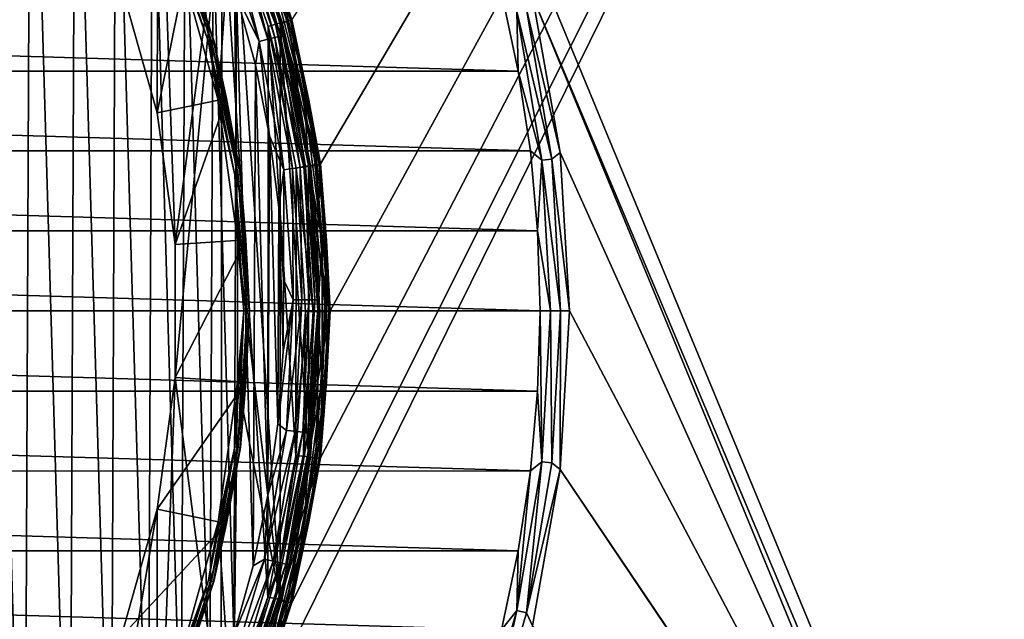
# Model space of a CAD drawing. Header units: metres. Extents: x -50 to 50, y -80 to 50.
# Tile 38 of 41: x 17 to 37, y -6 to 6. Entities that reach past the tile are written whole.
import ezdxf

# ---------------------------------------------------------------- set-up
doc = ezdxf.new("R2010")
doc.units = ezdxf.units.M
doc.layers.add('solid_FIT_12_SW0001', color=7, linetype='CONTINUOUS')

msp = doc.modelspace()

# ---------------------------------------------------------------- linework, layer by layer
at = {"layer": 'solid_FIT_12_SW0001'}
for points in [[(21.249317, -8.801449, 108.5), (49.207382, -47.907547, 108.5), (49.207382, 47.907547, 108.5)], [(22.216209, -5.953105, 108.5), (21.249317, -8.801449, 108.5), (49.207382, 47.907547, 108.5)], [(22.803211, -3.001976, 108.5), (22.216209, -5.953105, 108.5), (49.207382, 47.907547, 108.5)], [(22.216209, 5.953105, 108.5), (22.803211, 3.001976, 108.5), (49.207382, 47.907547, 108.5)], [(23, 0, 108.5), (22.803211, -3.001976, 108.5), (49.207382, 47.907547, 108.5)], [(22.803211, 3.001976, 108.5), (23, 0, 108.5), (49.207382, 47.907547, 108.5)], [(26.202694, 9.536955, 102.5), (50, 48.000282, 102.5), (50, -47.999832, 102.5)], [(15.760625, -15.408792, 198.14473), (16.758141, -14.319939, 198.124466), (15.891305, 15.274255, 198.142151)], [(16.758141, -14.319939, 198.124466), (16.879469, 14.177038, 198.121902), (15.891305, 15.274255, 198.142151)], [(16.758141, -14.319939, 198.124466), (17.680399, -13.166913, 198.104599), (16.879469, 14.177038, 198.121902)], [(17.680399, -13.166913, 198.104599), (17.792015, 13.01604, 198.102127), (16.879469, 14.177038, 198.121902)], [(17.680399, -13.166913, 198.104599), (18.523598, -11.954311, 198.085526), (17.792015, 13.01604, 198.102127)], [(18.523598, -11.954311, 198.085526), (18.624832, 11.796285, 198.08316), (17.792015, 13.01604, 198.102127)], [(18.523598, -11.954311, 198.085526), (19.283274, -10.6885, 198.067566), (18.624832, 11.796285, 198.08316)], [(19.283274, -10.6885, 198.067566), (19.373556, 10.524313, 198.065384), (18.624832, 11.796285, 198.08316)], [(20.711926, 4.303764, 169.800003), (21.01807, 8.706412, 169.800003), (19.702078, 11.374999, 169.800003)], [(19.932884, 7.08411, 169.800003), (20.711926, 4.303764, 169.800003), (19.702078, 11.374999, 169.800003)], [(19.487843, 11.23723, 172.300003), (19.463896, 4.044846, 172.300003), (18.731989, 6.657152, 172.300003)], [(19.487843, 11.23723, 172.300003), (19.833427, 1.356368, 172.300003), (19.463896, 4.044846, 172.300003)], [(19.487843, 11.23723, 172.300003), (20.788664, 8.595551, 172.300003), (19.833427, 1.356368, 172.300003)], [(19.283274, -10.6885, 198.067566), (19.956175, -9.375262, 198.051056), (19.373556, 10.524313, 198.065384)], [(19.956175, -9.375262, 198.051056), (20.035284, 9.205384, 198.049072), (19.373556, 10.524313, 198.065384)], [(27.132597, 6.430617, 102.5), (26.202694, 9.536955, 102.5), (50, -47.999832, 102.5)], [(19.956175, -9.375262, 198.051056), (20.539677, -8.019814, 198.036285), (20.035284, 9.205384, 198.049072)], [(20.539677, -8.019814, 198.036285), (20.607338, 7.844704, 198.034546), (20.035284, 9.205384, 198.049072)], [(20.711926, 4.303764, 169.800003), (21.10498, 1.443897, 169.800003), (21.01807, 8.706412, 169.800003)], [(20.928875, 8.663024, 172.324738), (21.880741, 5.85653, 172.324738), (20.788664, 8.595551, 172.300003)], [(21.058317, 8.716603, 172.396606), (22.016069, 5.892752, 172.396606), (20.928875, 8.663024, 172.324738)], [(22.016069, 5.892752, 172.396606), (21.880741, 5.85653, 172.324738), (20.928875, 8.663024, 172.324738)], [(21.974751, -5.888117, 169.800003), (21.974751, 5.888117, 169.800003), (21.01807, 8.706412, 169.800003)], [(21.018259, 8.706048, 169.733017), (21.01807, 8.706412, 169.800003), (21.974751, 5.888117, 169.800003)], [(21.10498, 1.443897, 169.800003), (21.974751, -5.888117, 169.800003), (21.01807, 8.706412, 169.800003)], [(21.018259, 8.706048, 169.733017), (21.974751, 5.888117, 169.800003), (21.974813, 5.888133, 169.733017)], [(21.018259, 8.706048, 169.733017), (21.974813, 5.888133, 169.733017), (21.762941, 7.071208, 169.621521)], [(21.160688, 8.758978, 172.508484), (22.123098, 5.921399, 172.508484), (21.058317, 8.716603, 172.396606)], [(22.123098, 5.921399, 172.508484), (22.016069, 5.892752, 172.396606), (21.058317, 8.716603, 172.396606)], [(21.22584, 8.785946, 172.649261), (22.191214, 5.93963, 172.649261), (21.160688, 8.758978, 172.508484)], [(22.191214, 5.93963, 172.649261), (22.123098, 5.921399, 172.508484), (21.160688, 8.758978, 172.508484)], [(21.22584, 8.785946, 172.649261), (21.247316, 8.794835, 172.804367), (22.213665, 5.94564, 172.804367)], [(21.22584, 8.785946, 172.649261), (22.213665, 5.94564, 172.804367), (22.191214, 5.93963, 172.649261)], [(21.57877, 7.305803, 197.284073), (22.213665, 5.94564, 172.804367), (21.247316, 8.794835, 172.804367)], [(20.788664, 8.595551, 172.300003), (19.833427, -1.356368, 172.300003), (19.833427, 1.356368, 172.300003)], [(20.788664, 8.595551, 172.300003), (20.774242, -8.630323, 172.300003), (19.833427, -1.356368, 172.300003)], [(20.788664, 8.595551, 172.300003), (21.723412, -5.843458, 172.300003), (20.774242, -8.630323, 172.300003)], [(20.788664, 8.595551, 172.300003), (21.733019, 5.807577, 172.300003), (21.723412, -5.843458, 172.300003)], [(21.880741, 5.85653, 172.324738), (21.733019, 5.807577, 172.300003), (20.788664, 8.595551, 172.300003)], [(19.681534, 8.152358, 169.866348), (20.577253, 5.513658, 169.866348), (19.619184, 8.126533, 169.817276)], [(19.619184, 8.126533, 169.817276), (20.512066, 5.496192, 169.817276), (19.932884, 7.08411, 169.800003)], [(20.577253, 5.513658, 169.866348), (20.512066, 5.496192, 169.817276), (19.619184, 8.126533, 169.817276)], [(19.719954, 8.168272, 169.938705), (20.617418, 5.524421, 169.938705), (19.681534, 8.152358, 169.866348)], [(20.617418, 5.524421, 169.938705), (20.577253, 5.513658, 169.866348), (19.681534, 8.152358, 169.866348)], [(19.727751, 8.171502, 170.021729), (20.625572, 5.526606, 170.021729), (19.719954, 8.168272, 169.938705)], [(20.625572, 5.526606, 170.021729), (20.617418, 5.524421, 169.938705), (19.719954, 8.168272, 169.938705)], [(19.727751, 8.171502, 170.021729), (20.095633, 7.14199, 170.100891), (20.625572, 5.526606, 170.021729)], [(20.736103, 8.043636, 198.006149), (21.551285, 5.50434, 197.984604), (20.902206, 8.108924, 197.927826)], [(20.736103, 8.043636, 198.006149), (21.086773, 6.449095, 198.022049), (21.551285, 5.50434, 197.984604)], [(20.902206, 8.108924, 197.927826), (21.723919, 5.549019, 197.90593), (21.043732, 8.165099, 197.806168)], [(21.551285, 5.50434, 197.984604), (21.723919, 5.549019, 197.90593), (20.902206, 8.108924, 197.927826)], [(21.043732, 8.165099, 197.806168), (21.871008, 5.587462, 197.783966), (21.151123, 8.208368, 197.649384)], [(21.723919, 5.549019, 197.90593), (21.871008, 5.587462, 197.783966), (21.043732, 8.165099, 197.806168)], [(21.151123, 8.208368, 197.649384), (21.982622, 5.617074, 197.626953), (21.217127, 8.235811, 197.468048)], [(21.871008, 5.587462, 197.783966), (21.982622, 5.617074, 197.626953), (21.151123, 8.208368, 197.649384)], [(21.217127, 8.235811, 197.468048), (22.05122, 5.635854, 197.445496), (21.57877, 7.305803, 197.284073)], [(21.982622, 5.617074, 197.626953), (22.05122, 5.635854, 197.445496), (21.217127, 8.235811, 197.468048)], [(20.539677, -8.019814, 198.036285), (21.031109, -6.628039, 198.023514), (20.607338, 7.844704, 198.034546)], [(21.031109, -6.628039, 198.023514), (21.086773, 6.449095, 198.022049), (20.607338, 7.844704, 198.034546)], [(21.57877, 7.305803, 197.284073), (22.010609, 5.878398, 197.273041), (22.213665, 5.94564, 172.804367)], [(22.05122, 5.635854, 197.445496), (22.010609, 5.878398, 197.273041), (21.57877, 7.305803, 197.284073)], [(18.731989, 6.657152, 172.300003), (19.463896, 4.044846, 172.300003), (20.095633, 7.14199, 170.100891)], [(19.463896, 4.044846, 172.300003), (20.880962, 4.339114, 170.100891), (20.095633, 7.14199, 170.100891)], [(20.512066, 5.496192, 169.817276), (20.711926, 4.303764, 169.800003), (19.932884, 7.08411, 169.800003)], [(20.625572, 5.526606, 170.021729), (20.095633, 7.14199, 170.100891), (20.880962, 4.339114, 170.100891)], [(21.845621, 7.098073, 169.471008), (21.762941, 7.071208, 169.621521), (22.477591, 4.28783, 169.621521)], [(21.974813, 5.888133, 169.733017), (22.477591, 4.28783, 169.621521), (21.762941, 7.071208, 169.621521)], [(22.562986, 4.30412, 169.471008), (21.845621, 7.098073, 169.471008), (22.477591, 4.28783, 169.621521)], [(22.216293, 5.952838, 169.300003), (21.845621, 7.098073, 169.471008), (22.562986, 4.30412, 169.471008)], [(-26.841366, 4.896449, 102.300003), (-26.496367, 6.509337, 102.300003), (26.841286, 4.896891, 102.300003)], [(-26.496367, 6.509337, 102.300003), (26.496246, 6.509824, 102.300003), (26.841286, 4.896891, 102.300003)], [(21.031109, -6.628039, 198.023514), (21.427942, -5.207338, 198.01297), (21.086773, 6.449095, 198.022049)], [(21.427942, -5.207338, 198.01297), (21.471476, 5.025223, 198.01181), (21.086773, 6.449095, 198.022049)], [(21.551285, 5.50434, 197.984604), (21.086773, 6.449095, 198.022049), (21.471476, 5.025223, 198.01181)], [(26.807554, 6.118649, 102.322868), (26.841286, 4.896891, 102.300003), (26.496246, 6.509824, 102.300003)], [(27.00577, 6.163891, 102.390617), (27.132597, 6.430617, 102.5), (27.695787, 3.236854, 102.5)], [(36.431774, -16.172977, 102.5), (27.132597, 6.430617, 102.5), (50, -47.999832, 102.5)], [(36.431774, -16.172977, 102.5), (27.695787, 3.236854, 102.5), (27.132597, 6.430617, 102.5)], [(26.807554, 6.118649, 102.322868), (27.00577, 6.163891, 102.390617), (27.5261, 3.101447, 102.390617)], [(27.324066, 3.078683, 102.322868), (26.841286, 4.896891, 102.300003), (26.807554, 6.118649, 102.322868)], [(27.324066, 3.078683, 102.322868), (26.807554, 6.118649, 102.322868), (27.5261, 3.101447, 102.390617)], [(27.5261, 3.101447, 102.390617), (27.00577, 6.163891, 102.390617), (27.695787, 3.236854, 102.5)], [(21.880741, 5.85653, 172.324738), (22.458061, 2.949787, 172.324738), (21.733019, 5.807577, 172.300003)], [(22.016069, 5.892752, 172.396606), (22.596962, 2.968031, 172.396606), (21.880741, 5.85653, 172.324738)], [(22.596962, 2.968031, 172.396606), (22.458061, 2.949787, 172.324738), (21.880741, 5.85653, 172.324738)], [(21.974813, 5.888133, 169.733017), (21.974751, 5.888117, 169.800003), (22.555387, 2.969061, 169.800003)], [(22.555387, -2.969061, 169.800003), (22.555387, 2.969061, 169.800003), (21.974751, 5.888117, 169.800003)], [(21.974751, -5.888117, 169.800003), (22.555387, -2.969061, 169.800003), (21.974751, 5.888117, 169.800003)], [(21.974813, 5.888133, 169.733017), (22.555387, 2.969061, 169.800003), (22.55537, 2.969471, 169.733017)], [(21.974813, 5.888133, 169.733017), (22.55537, 2.969471, 169.733017), (22.477591, 4.28783, 169.621521)], [(22.010609, 5.878398, 197.273041), (22.348103, 4.425857, 197.264282), (22.213665, 5.94564, 172.804367)], [(22.05122, 5.635854, 197.445496), (22.348103, 4.425857, 197.264282), (22.010609, 5.878398, 197.273041)], [(22.123098, 5.921399, 172.508484), (22.706814, 2.98246, 172.508484), (22.016069, 5.892752, 172.396606)], [(22.706814, 2.98246, 172.508484), (22.596962, 2.968031, 172.396606), (22.016069, 5.892752, 172.396606)], [(22.191214, 5.93963, 172.649261), (22.776726, 2.991643, 172.649261), (22.123098, 5.921399, 172.508484)], [(22.776726, 2.991643, 172.649261), (22.706814, 2.98246, 172.508484), (22.123098, 5.921399, 172.508484)], [(22.191214, 5.93963, 172.649261), (22.213665, 5.94564, 172.804367), (22.79977, 2.994669, 172.804367)], [(22.191214, 5.93963, 172.649261), (22.79977, 2.994669, 172.804367), (22.776726, 2.991643, 172.649261)], [(22.348103, 4.425857, 197.264282), (22.79977, 2.994669, 172.804367), (22.213665, 5.94564, 172.804367)], [(22.216209, 5.953105, 108.5), (22.216293, 5.952838, 169.300003), (22.803232, 3.002102, 169.300003)], [(22.216209, 5.953105, 108.5), (22.803232, 3.002102, 169.300003), (22.803211, 3.001976, 108.5)], [(22.803232, 3.002102, 169.300003), (22.216293, 5.952838, 169.300003), (22.562986, 4.30412, 169.471008)], [(21.733019, 5.807577, 172.300003), (22.300489, -2.956244, 172.300003), (21.723412, -5.843458, 172.300003)], [(21.733019, 5.807577, 172.300003), (22.305376, 2.919163, 172.300003), (22.300489, -2.956244, 172.300003)], [(22.458061, 2.949787, 172.324738), (22.305376, 2.919163, 172.300003), (21.733019, 5.807577, 172.300003)], [(21.982622, 5.617074, 197.626953), (22.497581, 2.944766, 197.61264), (22.05122, 5.635854, 197.445496)], [(22.05122, 5.635854, 197.445496), (22.567787, 2.954611, 197.431091), (22.348103, 4.425857, 197.264282)], [(22.497581, 2.944766, 197.61264), (22.567787, 2.954611, 197.431091), (22.05122, 5.635854, 197.445496)], [(20.577253, 5.513658, 169.866348), (21.120888, 2.780618, 169.866348), (20.512066, 5.496192, 169.817276)], [(20.512066, 5.496192, 169.817276), (21.053978, 2.771809, 169.817276), (20.711926, 4.303764, 169.800003)], [(21.120888, 2.780618, 169.866348), (21.053978, 2.771809, 169.817276), (20.512066, 5.496192, 169.817276)], [(20.617418, 5.524421, 169.938705), (21.162115, 2.786045, 169.938705), (20.577253, 5.513658, 169.866348)], [(21.162115, 2.786045, 169.938705), (21.120888, 2.780618, 169.866348), (20.577253, 5.513658, 169.866348)], [(20.625572, 5.526606, 170.021729), (21.170485, 2.787147, 170.021729), (20.617418, 5.524421, 169.938705)], [(21.170485, 2.787147, 170.021729), (21.162115, 2.786045, 169.938705), (20.617418, 5.524421, 169.938705)], [(20.625572, 5.526606, 170.021729), (20.880962, 4.339114, 170.100891), (21.170485, 2.787147, 170.021729)], [(21.551285, 5.50434, 197.984604), (21.471476, 5.025223, 198.01181), (21.759996, 3.578721, 198.004013)], [(21.551285, 5.50434, 197.984604), (22.056137, 2.885662, 197.97084), (21.723919, 5.549019, 197.90593)], [(21.551285, 5.50434, 197.984604), (21.759996, 3.578721, 198.004013), (22.056137, 2.885662, 197.97084)], [(21.723919, 5.549019, 197.90593), (22.232817, 2.909086, 197.891953), (21.871008, 5.587462, 197.783966)], [(22.056137, 2.885662, 197.97084), (22.232817, 2.909086, 197.891953), (21.723919, 5.549019, 197.90593)], [(21.871008, 5.587462, 197.783966), (22.383352, 2.929241, 197.769806), (21.982622, 5.617074, 197.626953)], [(22.232817, 2.909086, 197.891953), (22.383352, 2.929241, 197.769806), (21.871008, 5.587462, 197.783966)], [(22.383352, 2.929241, 197.769806), (22.497581, 2.944766, 197.61264), (21.982622, 5.617074, 197.626953)], [(-27.087748, 3.268196, 102.300003), (-26.841366, 4.896449, 102.300003), (27.087706, 3.268541, 102.300003)], [(-26.841366, 4.896449, 102.300003), (26.841286, 4.896891, 102.300003), (27.087706, 3.268541, 102.300003)], [(21.427942, -5.207338, 198.01297), (21.72872, -3.763507, 198.004852), (21.471476, 5.025223, 198.01181)], [(21.72872, -3.763507, 198.004852), (21.759996, 3.578721, 198.004013), (21.471476, 5.025223, 198.01181)], [(27.324066, 3.078683, 102.322868), (27.087706, 3.268541, 102.300003), (26.841286, 4.896891, 102.300003)], [(22.348103, 4.425857, 197.264282), (22.589821, 2.954395, 197.257935), (22.79977, 2.994669, 172.804367)], [(22.567787, 2.954611, 197.431091), (22.589821, 2.954395, 197.257935), (22.348103, 4.425857, 197.264282)], [(19.463896, 4.044846, 172.300003), (19.833427, 1.356368, 172.300003), (20.880962, 4.339114, 170.100891)], [(19.833427, 1.356368, 172.300003), (21.277317, 1.455408, 170.100891), (20.880962, 4.339114, 170.100891)], [(21.053978, 2.771809, 169.817276), (21.10498, 1.443897, 169.800003), (20.711926, 4.303764, 169.800003)], [(21.170485, 2.787147, 170.021729), (20.880962, 4.339114, 170.100891), (21.277317, 1.455408, 170.100891)], [(22.562986, 4.30412, 169.471008), (22.477591, 4.28783, 169.621521), (22.837755, 1.43683, 169.621521)], [(22.55537, 2.969471, 169.733017), (22.837755, 1.43683, 169.621521), (22.477591, 4.28783, 169.621521)], [(22.92452, 1.442289, 169.471008), (22.562986, 4.30412, 169.471008), (22.837755, 1.43683, 169.621521)], [(22.803232, 3.002102, 169.300003), (22.562986, 4.30412, 169.471008), (22.92452, 1.442289, 169.471008)], [(21.72872, -3.763507, 198.004852), (21.932182, -2.302238, 197.999298), (21.759996, 3.578721, 198.004013)], [(21.932182, -2.302238, 197.999298), (21.951002, 2.115611, 197.998795), (21.759996, 3.578721, 198.004013)], [(22.056137, 2.885662, 197.97084), (21.759996, 3.578721, 198.004013), (21.951002, 2.115611, 197.998795)], [(-27.235426, 1.635291, 102.300003), (-27.087748, 3.268196, 102.300003), (27.235411, 1.635489, 102.300003)], [(-27.087748, 3.268196, 102.300003), (27.087706, 3.268541, 102.300003), (27.235411, 1.635489, 102.300003)], [(27.324066, 3.078683, 102.322868), (27.235411, 1.635489, 102.300003), (27.087706, 3.268541, 102.300003)], [(27.5261, 3.101447, 102.390617), (27.695787, 3.236854, 102.5), (27.884312, 0, 102.5)], [(36.431774, -16.172977, 102.5), (27.884312, 0, 102.5), (27.695787, 3.236854, 102.5)], [(27.324066, 3.078683, 102.322868), (27.496962, 0, 102.322868), (27.235411, 1.635489, 102.300003)], [(27.324066, 3.078683, 102.322868), (27.5261, 3.101447, 102.390617), (27.700274, 0, 102.390617)], [(27.324066, 3.078683, 102.322868), (27.700274, 0, 102.390617), (27.496962, 0, 102.322868)], [(27.5261, 3.101447, 102.390617), (27.884312, 0, 102.5), (27.700274, 0, 102.390617)], [(22.056137, 2.885662, 197.97084), (21.951002, 2.115611, 197.998795), (22.043488, 0.643704, 197.996246)], [(22.056137, 2.885662, 197.97084), (22.043488, 0.643704, 197.996246), (22.243341, 0.22536, 197.965652)], [(22.056137, 2.885662, 197.97084), (22.243341, 0.22536, 197.965652), (22.232817, 2.909086, 197.891953)], [(22.232817, 2.909086, 197.891953), (22.42152, 0.227189, 197.886673), (22.383352, 2.929241, 197.769806)], [(22.243341, 0.22536, 197.965652), (22.42152, 0.227189, 197.886673), (22.232817, 2.909086, 197.891953)], [(22.305376, 2.919163, 172.300003), (22.495609, -0.018532, 172.300003), (22.300489, -2.956244, 172.300003)], [(22.458061, 2.949787, 172.324738), (22.650955, -0.007449, 172.324738), (22.305376, 2.919163, 172.300003)], [(22.650955, -0.007449, 172.324738), (22.495609, -0.018532, 172.300003), (22.305376, 2.919163, 172.300003)], [(22.383352, 2.929241, 197.769806), (22.573336, 0.228763, 197.764465), (22.497581, 2.944766, 197.61264)], [(22.42152, 0.227189, 197.886673), (22.573336, 0.228763, 197.764465), (22.383352, 2.929241, 197.769806)], [(22.596962, 2.968031, 172.396606), (22.791046, -0.007495, 172.396606), (22.458061, 2.949787, 172.324738)], [(22.791046, -0.007495, 172.396606), (22.650955, -0.007449, 172.324738), (22.458061, 2.949787, 172.324738)], [(22.497581, 2.944766, 197.61264), (22.688534, 0.229975, 197.607254), (22.567787, 2.954611, 197.431091)], [(22.573336, 0.228763, 197.764465), (22.688534, 0.229975, 197.607254), (22.497581, 2.944766, 197.61264)], [(22.55537, 2.969471, 169.733017), (22.555387, 2.969061, 169.800003), (22.75, 0, 169.800003)], [(22.55537, 2.969471, 169.733017), (22.75, 0, 169.800003), (22.75, 0, 169.733017)], [(22.55537, 2.969471, 169.733017), (22.75, 0, 169.733017), (22.837755, 1.43683, 169.621521)], [(22.555387, -2.969061, 169.800003), (22.75, 0, 169.800003), (22.555387, 2.969061, 169.800003)], [(22.567787, 2.954611, 197.431091), (22.759335, 0.230744, 197.425659), (22.589821, 2.954395, 197.257935)], [(22.688534, 0.229975, 197.607254), (22.759335, 0.230744, 197.425659), (22.567787, 2.954611, 197.431091)], [(22.589821, 2.954395, 197.257935), (22.734734, 1.47031, 197.254074), (22.79977, 2.994669, 172.804367)], [(22.759335, 0.230744, 197.425659), (22.734734, 1.47031, 197.254074), (22.589821, 2.954395, 197.257935)], [(22.706814, 2.98246, 172.508484), (22.901842, -0.007531, 172.508484), (22.596962, 2.968031, 172.396606)], [(22.901842, -0.007531, 172.508484), (22.791046, -0.007495, 172.396606), (22.596962, 2.968031, 172.396606)], [(22.776726, 2.991643, 172.649261), (22.972355, -0.007555, 172.649261), (22.706814, 2.98246, 172.508484)], [(22.972355, -0.007555, 172.649261), (22.901842, -0.007531, 172.508484), (22.706814, 2.98246, 172.508484)], [(22.734734, 1.47031, 197.254074), (22.995598, -0.007562, 172.804367), (22.79977, 2.994669, 172.804367)], [(22.776726, 2.991643, 172.649261), (22.79977, 2.994669, 172.804367), (22.995598, -0.007562, 172.804367)], [(22.776726, 2.991643, 172.649261), (22.995598, -0.007562, 172.804367), (22.972355, -0.007555, 172.649261)], [(22.803211, 3.001976, 108.5), (22.803232, 3.002102, 169.300003), (23, 0, 169.300003)], [(22.803211, 3.001976, 108.5), (23, 0, 169.300003), (23, 0, 108.5)], [(23, 0, 169.300003), (22.803232, 3.002102, 169.300003), (22.92452, 1.442289, 169.471008)], [(21.120888, 2.780618, 169.866348), (21.303139, 0, 169.866348), (21.053978, 2.771809, 169.817276)], [(21.053978, 2.771809, 169.817276), (21.235653, 0, 169.817276), (21.10498, 1.443897, 169.800003)], [(21.303139, 0, 169.866348), (21.235653, 0, 169.817276), (21.053978, 2.771809, 169.817276)], [(21.162115, 2.786045, 169.938705), (21.344723, 0, 169.938705), (21.120888, 2.780618, 169.866348)], [(21.344723, 0, 169.938705), (21.303139, 0, 169.866348), (21.120888, 2.780618, 169.866348)], [(21.170485, 2.787147, 170.021729), (21.353165, 0, 170.021729), (21.162115, 2.786045, 169.938705)], [(21.353165, 0, 170.021729), (21.344723, 0, 169.938705), (21.162115, 2.786045, 169.938705)], [(21.170485, 2.787147, 170.021729), (21.277317, 1.455408, 170.100891), (21.353165, 0, 170.021729)], [(21.932182, -2.302238, 197.999298), (22.037224, -0.830848, 197.996414), (21.951002, 2.115611, 197.998795)], [(22.037224, -0.830848, 197.996414), (22.043488, 0.643704, 197.996246), (21.951002, 2.115611, 197.998795)], [(-27.284311, 0, 102.300003), (-27.235426, 1.635291, 102.300003), (27.284311, 0, 102.300003)], [(-27.235426, 1.635291, 102.300003), (27.235411, 1.635489, 102.300003), (27.284311, 0, 102.300003)], [(27.496962, 0, 102.322868), (27.284311, 0, 102.300003), (27.235411, 1.635489, 102.300003)], [(19.833427, -1.356368, 172.300003), (21.277317, -1.455408, 170.100891), (21.277317, 1.455408, 170.100891)], [(19.833427, 1.356368, 172.300003), (19.833427, -1.356368, 172.300003), (21.277317, 1.455408, 170.100891)], [(21.10498, 1.443897, 169.800003), (21.10498, -1.443897, 169.800003), (21.974751, -5.888117, 169.800003)], [(21.235653, 0, 169.817276), (21.10498, -1.443897, 169.800003), (21.10498, 1.443897, 169.800003)], [(21.353165, 0, 170.021729), (21.277317, 1.455408, 170.100891), (21.277317, -1.455408, 170.100891)], [(22.734734, 1.47031, 197.254074), (22.78223, -0.020059, 197.252823), (22.995598, -0.007562, 172.804367)], [(22.759335, 0.230744, 197.425659), (22.78223, -0.020059, 197.252823), (22.734734, 1.47031, 197.254074)], [(22.75, 0, 169.733017), (22.837755, -1.43683, 169.621521), (22.837755, 1.43683, 169.621521)], [(22.92452, 1.442289, 169.471008), (22.837755, 1.43683, 169.621521), (22.837755, -1.43683, 169.621521)], [(22.92452, -1.442289, 169.471008), (22.92452, 1.442289, 169.471008), (22.837755, -1.43683, 169.621521)], [(23, 0, 169.300003), (22.92452, 1.442289, 169.471008), (22.92452, -1.442289, 169.471008)], [(22.243341, 0.22536, 197.965652), (22.043488, 0.643704, 197.996246), (22.037224, -0.830848, 197.996414)], [(22.243341, 0.22536, 197.965652), (22.037224, -0.830848, 197.996414), (21.932182, -2.302238, 197.999298)], [(22.243341, 0.22536, 197.965652), (21.932182, -2.302238, 197.999298), (22.110184, -2.438194, 197.969345)], [(22.110184, -2.438194, 197.969345), (22.287294, -2.457986, 197.890427), (22.42152, 0.227189, 197.886673)], [(22.243341, 0.22536, 197.965652), (22.110184, -2.438194, 197.969345), (22.42152, 0.227189, 197.886673)], [(22.287294, -2.457986, 197.890427), (22.4382, -2.475015, 197.768265), (22.573336, 0.228763, 197.764465)], [(22.42152, 0.227189, 197.886673), (22.287294, -2.457986, 197.890427), (22.573336, 0.228763, 197.764465)], [(22.4382, -2.475015, 197.768265), (22.552708, -2.488133, 197.611099), (22.688534, 0.229975, 197.607254)], [(22.573336, 0.228763, 197.764465), (22.4382, -2.475015, 197.768265), (22.688534, 0.229975, 197.607254)], [(22.552708, -2.488133, 197.611099), (22.623087, -2.496452, 197.429535), (22.759335, 0.230744, 197.425659)], [(22.688534, 0.229975, 197.607254), (22.552708, -2.488133, 197.611099), (22.759335, 0.230744, 197.425659)], [(22.759335, 0.230744, 197.425659), (22.623087, -2.496452, 197.429535), (22.78223, -0.020059, 197.252823)], [(27.235426, -1.635291, 102.300003), (-27.284311, 0, 102.300003), (27.284311, 0, 102.300003)], [(22.75, 0, 169.733017), (22.555387, -2.969061, 169.800003), (22.55537, -2.969471, 169.733017)], [(22.75, 0, 169.733017), (22.55537, -2.969471, 169.733017), (22.837755, -1.43683, 169.621521)], [(22.75, 0, 169.733017), (22.75, 0, 169.800003), (22.555387, -2.969061, 169.800003)], [(23, 0, 108.5), (22.803232, -3.002102, 169.300003), (22.803211, -3.001976, 108.5)], [(23, 0, 108.5), (23, 0, 169.300003), (22.803232, -3.002102, 169.300003)], [(27.324066, -3.078683, 102.322868), (27.235426, -1.635291, 102.300003), (27.284311, 0, 102.300003)], [(27.324066, -3.078683, 102.322868), (27.284311, 0, 102.300003), (27.496962, 0, 102.322868)], [(27.324066, -3.078683, 102.322868), (27.496962, 0, 102.322868), (27.5261, -3.101447, 102.390617)], [(27.496962, 0, 102.322868), (27.700274, 0, 102.390617), (27.5261, -3.101447, 102.390617)], [(36.431774, -16.172977, 102.5), (27.695787, -3.236854, 102.5), (27.884312, 0, 102.5)], [(27.700274, 0, 102.390617), (27.884312, 0, 102.5), (27.695787, -3.236854, 102.5)], [(27.235426, -1.635291, 102.300003), (-27.235411, -1.635489, 102.300003), (-27.284311, 0, 102.300003)], [(21.235653, 0, 169.817276), (21.053978, -2.771809, 169.817276), (21.10498, -1.443897, 169.800003)], [(21.120888, -2.780618, 169.866348), (21.053978, -2.771809, 169.817276), (21.235653, 0, 169.817276)], [(21.303139, 0, 169.866348), (21.120888, -2.780618, 169.866348), (21.235653, 0, 169.817276)], [(21.162115, -2.786045, 169.938705), (21.120888, -2.780618, 169.866348), (21.303139, 0, 169.866348)], [(21.344723, 0, 169.938705), (21.162115, -2.786045, 169.938705), (21.303139, 0, 169.866348)], [(21.170485, -2.787147, 170.021729), (21.162115, -2.786045, 169.938705), (21.344723, 0, 169.938705)], [(21.353165, 0, 170.021729), (21.277317, -1.455408, 170.100891), (21.170485, -2.787147, 170.021729)], [(21.353165, 0, 170.021729), (21.170485, -2.787147, 170.021729), (21.344723, 0, 169.938705)], [(22.456118, -2.964558, 172.324738), (22.300489, -2.956244, 172.300003), (22.495609, -0.018532, 172.300003)], [(22.650955, -0.007449, 172.324738), (22.456118, -2.964558, 172.324738), (22.495609, -0.018532, 172.300003)], [(22.595003, -2.982893, 172.396606), (22.456118, -2.964558, 172.324738), (22.650955, -0.007449, 172.324738)], [(22.791046, -0.007495, 172.396606), (22.595003, -2.982893, 172.396606), (22.650955, -0.007449, 172.324738)], [(22.704847, -2.997394, 172.508484), (22.595003, -2.982893, 172.396606), (22.791046, -0.007495, 172.396606)], [(22.623087, -2.496452, 197.429535), (22.732109, -1.510344, 197.25415), (22.78223, -0.020059, 197.252823)], [(22.901842, -0.007531, 172.508484), (22.704847, -2.997394, 172.508484), (22.791046, -0.007495, 172.396606)], [(22.774754, -3.006623, 172.649261), (22.704847, -2.997394, 172.508484), (22.901842, -0.007531, 172.508484)], [(22.732109, -1.510344, 197.25415), (22.797794, -3.009665, 172.804367), (22.995598, -0.007562, 172.804367)], [(22.78223, -0.020059, 197.252823), (22.732109, -1.510344, 197.25415), (22.995598, -0.007562, 172.804367)], [(22.972355, -0.007555, 172.649261), (22.774754, -3.006623, 172.649261), (22.901842, -0.007531, 172.508484)], [(22.972355, -0.007555, 172.649261), (22.797794, -3.009665, 172.804367), (22.774754, -3.006623, 172.649261)], [(22.972355, -0.007555, 172.649261), (22.995598, -0.007562, 172.804367), (22.797794, -3.009665, 172.804367)], [(22.803232, -3.002102, 169.300003), (23, 0, 169.300003), (22.92452, -1.442289, 169.471008)], [(27.5261, -3.101447, 102.390617), (27.700274, 0, 102.390617), (27.695787, -3.236854, 102.5)], [(19.833427, -1.356368, 172.300003), (19.463896, -4.044846, 172.300003), (21.277317, -1.455408, 170.100891)], [(19.469545, -11.268952, 172.300003), (19.463896, -4.044846, 172.300003), (19.833427, -1.356368, 172.300003)], [(20.774242, -8.630323, 172.300003), (19.469545, -11.268952, 172.300003), (19.833427, -1.356368, 172.300003)], [(19.463896, -4.044846, 172.300003), (20.880962, -4.339114, 170.100891), (21.277317, -1.455408, 170.100891)], [(21.10498, -1.443897, 169.800003), (20.711926, -4.303764, 169.800003), (21.01807, -8.706412, 169.800003)], [(21.053978, -2.771809, 169.817276), (20.711926, -4.303764, 169.800003), (21.10498, -1.443897, 169.800003)], [(21.170485, -2.787147, 170.021729), (21.277317, -1.455408, 170.100891), (20.880962, -4.339114, 170.100891)], [(21.10498, -1.443897, 169.800003), (21.01807, -8.706412, 169.800003), (21.974751, -5.888117, 169.800003)], [(22.55537, -2.969471, 169.733017), (22.477591, -4.28783, 169.621521), (22.837755, -1.43683, 169.621521)], [(22.92452, -1.442289, 169.471008), (22.837755, -1.43683, 169.621521), (22.477591, -4.28783, 169.621521)], [(22.562986, -4.30412, 169.471008), (22.92452, -1.442289, 169.471008), (22.477591, -4.28783, 169.621521)], [(22.803232, -3.002102, 169.300003), (22.92452, -1.442289, 169.471008), (22.562986, -4.30412, 169.471008)], [(22.732109, -1.510344, 197.25415), (22.584581, -2.994173, 197.258057), (22.797794, -3.009665, 172.804367)], [(22.623087, -2.496452, 197.429535), (22.584581, -2.994173, 197.258057), (22.732109, -1.510344, 197.25415)], [(27.235426, -1.635291, 102.300003), (27.087748, -3.268196, 102.300003), (-27.235411, -1.635489, 102.300003)], [(27.087748, -3.268196, 102.300003), (-27.087706, -3.268541, 102.300003), (-27.235411, -1.635489, 102.300003)], [(27.324066, -3.078683, 102.322868), (27.087748, -3.268196, 102.300003), (27.235426, -1.635291, 102.300003)], [(22.110184, -2.438194, 197.969345), (21.932182, -2.302238, 197.999298), (21.72872, -3.763507, 198.004852)], [(22.110184, -2.438194, 197.969345), (21.72872, -3.763507, 198.004852), (21.658598, -5.066577, 197.981705)], [(22.110184, -2.438194, 197.969345), (21.658598, -5.066577, 197.981705), (22.287294, -2.457986, 197.890427)], [(21.658598, -5.066577, 197.981705), (21.832092, -5.107703, 197.902985), (22.287294, -2.457986, 197.890427)], [(22.287294, -2.457986, 197.890427), (21.832092, -5.107703, 197.902985), (22.4382, -2.475015, 197.768265)], [(21.832092, -5.107703, 197.902985), (21.979914, -5.143089, 197.780991), (22.4382, -2.475015, 197.768265)], [(22.4382, -2.475015, 197.768265), (21.979914, -5.143089, 197.780991), (22.552708, -2.488133, 197.611099)], [(21.979914, -5.143089, 197.780991), (22.092083, -5.170346, 197.623947), (22.552708, -2.488133, 197.611099)], [(22.552708, -2.488133, 197.611099), (22.092083, -5.170346, 197.623947), (22.623087, -2.496452, 197.429535)], [(22.092083, -5.170346, 197.623947), (22.161024, -5.187633, 197.442459), (22.623087, -2.496452, 197.429535)], [(22.623087, -2.496452, 197.429535), (22.161024, -5.187633, 197.442459), (22.584581, -2.994173, 197.258057)], [(21.053978, -2.771809, 169.817276), (20.512066, -5.496192, 169.817276), (20.711926, -4.303764, 169.800003)], [(20.577253, -5.513658, 169.866348), (20.512066, -5.496192, 169.817276), (21.053978, -2.771809, 169.817276)], [(21.120888, -2.780618, 169.866348), (20.577253, -5.513658, 169.866348), (21.053978, -2.771809, 169.817276)], [(20.617418, -5.524421, 169.938705), (20.577253, -5.513658, 169.866348), (21.120888, -2.780618, 169.866348)], [(21.162115, -2.786045, 169.938705), (20.617418, -5.524421, 169.938705), (21.120888, -2.780618, 169.866348)], [(20.625572, -5.526606, 170.021729), (20.617418, -5.524421, 169.938705), (21.162115, -2.786045, 169.938705)], [(21.170485, -2.787147, 170.021729), (20.625572, -5.526606, 170.021729), (21.162115, -2.786045, 169.938705)], [(21.170485, -2.787147, 170.021729), (20.880962, -4.339114, 170.100891), (20.625572, -5.526606, 170.021729)], [(21.876884, -5.870921, 172.324738), (21.723412, -5.843458, 172.300003), (22.300489, -2.956244, 172.300003)], [(22.456118, -2.964558, 172.324738), (21.876884, -5.870921, 172.324738), (22.300489, -2.956244, 172.300003)], [(22.01219, -5.907231, 172.396606), (21.876884, -5.870921, 172.324738), (22.456118, -2.964558, 172.324738)], [(22.55537, -2.969471, 169.733017), (22.555387, -2.969061, 169.800003), (21.974751, -5.888117, 169.800003)], [(22.55537, -2.969471, 169.733017), (21.974751, -5.888117, 169.800003), (21.974813, -5.888133, 169.733017)], [(22.55537, -2.969471, 169.733017), (21.974813, -5.888133, 169.733017), (22.477591, -4.28783, 169.621521)], [(22.595003, -2.982893, 172.396606), (22.01219, -5.907231, 172.396606), (22.456118, -2.964558, 172.324738)], [(22.1192, -5.935948, 172.508484), (22.01219, -5.907231, 172.396606), (22.595003, -2.982893, 172.396606)], [(22.704847, -2.997394, 172.508484), (22.1192, -5.935948, 172.508484), (22.595003, -2.982893, 172.396606)], [(22.187302, -5.954225, 172.649261), (22.1192, -5.935948, 172.508484), (22.704847, -2.997394, 172.508484)], [(22.161024, -5.187633, 197.442459), (22.340273, -4.465205, 197.264496), (22.584581, -2.994173, 197.258057)], [(22.774754, -3.006623, 172.649261), (22.187302, -5.954225, 172.649261), (22.704847, -2.997394, 172.508484)], [(22.774754, -3.006623, 172.649261), (22.209749, -5.960249, 172.804367), (22.187302, -5.954225, 172.649261)], [(22.774754, -3.006623, 172.649261), (22.797794, -3.009665, 172.804367), (22.209749, -5.960249, 172.804367)], [(22.340273, -4.465205, 197.264496), (22.209749, -5.960249, 172.804367), (22.797794, -3.009665, 172.804367)], [(22.803211, -3.001976, 108.5), (22.216293, -5.952838, 169.300003), (22.216209, -5.953105, 108.5)], [(22.803211, -3.001976, 108.5), (22.803232, -3.002102, 169.300003), (22.216293, -5.952838, 169.300003)], [(22.216293, -5.952838, 169.300003), (22.803232, -3.002102, 169.300003), (22.562986, -4.30412, 169.471008)], [(22.584581, -2.994173, 197.258057), (22.340273, -4.465205, 197.264496), (22.797794, -3.009665, 172.804367)], [(26.807554, -6.118649, 102.322868), (27.087748, -3.268196, 102.300003), (27.324066, -3.078683, 102.322868)], [(26.807554, -6.118649, 102.322868), (27.324066, -3.078683, 102.322868), (27.00577, -6.163891, 102.390617)], [(27.324066, -3.078683, 102.322868), (27.5261, -3.101447, 102.390617), (27.00577, -6.163891, 102.390617)], [(27.00577, -6.163891, 102.390617), (27.5261, -3.101447, 102.390617), (27.695787, -3.236854, 102.5)], [(27.087748, -3.268196, 102.300003), (26.841366, -4.896449, 102.300003), (-27.087706, -3.268541, 102.300003)], [(26.841366, -4.896449, 102.300003), (-26.841286, -4.896891, 102.300003), (-27.087706, -3.268541, 102.300003)], [(26.807554, -6.118649, 102.322868), (26.841366, -4.896449, 102.300003), (27.087748, -3.268196, 102.300003)], [(27.00577, -6.163891, 102.390617), (27.695787, -3.236854, 102.5), (27.132597, -6.430617, 102.5)], [(36.169365, -15.83103, 102.5), (27.132597, -6.430617, 102.5), (27.695787, -3.236854, 102.5)], [(36.431774, -16.172977, 102.5), (36.169365, -15.83103, 102.5), (27.695787, -3.236854, 102.5)], [(21.658598, -5.066577, 197.981705), (21.72872, -3.763507, 198.004852), (21.427942, -5.207338, 198.01297)], [(17.831022, -13.715192, 172.300003), (18.731989, -6.657152, 172.300003), (19.463896, -4.044846, 172.300003)], [(19.469545, -11.268952, 172.300003), (17.831022, -13.715192, 172.300003), (19.463896, -4.044846, 172.300003)], [(19.463896, -4.044846, 172.300003), (18.731989, -6.657152, 172.300003), (20.880962, -4.339114, 170.100891)], [(18.731989, -6.657152, 172.300003), (20.095633, -7.14199, 170.100891), (20.880962, -4.339114, 170.100891)], [(20.711926, -4.303764, 169.800003), (19.932884, -7.08411, 169.800003), (21.01807, -8.706412, 169.800003)], [(20.512066, -5.496192, 169.817276), (19.932884, -7.08411, 169.800003), (20.711926, -4.303764, 169.800003)], [(20.625572, -5.526606, 170.021729), (20.880962, -4.339114, 170.100891), (20.095633, -7.14199, 170.100891)], [(21.974813, -5.888133, 169.733017), (21.762941, -7.071208, 169.621521), (22.477591, -4.28783, 169.621521)], [(22.562986, -4.30412, 169.471008), (22.477591, -4.28783, 169.621521), (21.762941, -7.071208, 169.621521)], [(21.845621, -7.098073, 169.471008), (22.562986, -4.30412, 169.471008), (21.762941, -7.071208, 169.621521)], [(22.216293, -5.952838, 169.300003), (22.562986, -4.30412, 169.471008), (21.845621, -7.098073, 169.471008)], [(22.340273, -4.465205, 197.264496), (22.000219, -5.917152, 197.273315), (22.209749, -5.960249, 172.804367)], [(22.161024, -5.187633, 197.442459), (22.000219, -5.917152, 197.273315), (22.340273, -4.465205, 197.264496)], [(26.841366, -4.896449, 102.300003), (26.496367, -6.509337, 102.300003), (-26.841286, -4.896891, 102.300003)], [(26.496367, -6.509337, 102.300003), (-26.496246, -6.509824, 102.300003), (-26.841286, -4.896891, 102.300003)], [(26.807554, -6.118649, 102.322868), (26.496367, -6.509337, 102.300003), (26.841366, -4.896449, 102.300003)], [(21.658598, -5.066577, 197.981705), (21.031109, -6.628039, 198.023514), (20.895126, -7.621888, 198.002014)], [(21.658598, -5.066577, 197.981705), (20.895126, -7.621888, 198.002014), (21.832092, -5.107703, 197.902985)], [(20.895126, -7.621888, 198.002014), (21.062504, -7.683753, 197.92363), (21.832092, -5.107703, 197.902985)], [(21.658598, -5.066577, 197.981705), (21.427942, -5.207338, 198.01297), (21.031109, -6.628039, 198.023514)], [(21.832092, -5.107703, 197.902985), (21.062504, -7.683753, 197.92363), (21.979914, -5.143089, 197.780991)], [(21.062504, -7.683753, 197.92363), (21.205114, -7.736983, 197.801895), (21.979914, -5.143089, 197.780991)], [(21.979914, -5.143089, 197.780991), (21.205114, -7.736983, 197.801895), (22.092083, -5.170346, 197.623947)], [(21.205114, -7.736983, 197.801895), (21.31333, -7.777985, 197.645065), (22.092083, -5.170346, 197.623947)], [(22.092083, -5.170346, 197.623947), (21.31333, -7.777985, 197.645065), (22.161024, -5.187633, 197.442459)], [(21.31333, -7.777985, 197.645065), (21.379839, -7.803988, 197.463715), (22.161024, -5.187633, 197.442459)], [(22.161024, -5.187633, 197.442459), (21.379839, -7.803988, 197.463715), (22.000219, -5.917152, 197.273315)], [(20.512066, -5.496192, 169.817276), (19.619184, -8.126533, 169.817276), (19.932884, -7.08411, 169.800003)], [(19.681534, -8.152358, 169.866348), (19.619184, -8.126533, 169.817276), (20.512066, -5.496192, 169.817276)], [(20.577253, -5.513658, 169.866348), (19.681534, -8.152358, 169.866348), (20.512066, -5.496192, 169.817276)], [(19.719954, -8.168272, 169.938705), (19.681534, -8.152358, 169.866348), (20.577253, -5.513658, 169.866348)], [(20.617418, -5.524421, 169.938705), (19.719954, -8.168272, 169.938705), (20.577253, -5.513658, 169.866348)], [(19.727751, -8.171502, 170.021729), (19.719954, -8.168272, 169.938705), (20.617418, -5.524421, 169.938705)], [(20.625572, -5.526606, 170.021729), (19.727751, -8.171502, 170.021729), (20.617418, -5.524421, 169.938705)], [(20.625572, -5.526606, 170.021729), (20.095633, -7.14199, 170.100891), (19.727751, -8.171502, 170.021729)], [(20.923172, -8.676787, 172.324738), (20.774242, -8.630323, 172.300003), (21.723412, -5.843458, 172.300003)], [(21.876884, -5.870921, 172.324738), (20.923172, -8.676787, 172.324738), (21.723412, -5.843458, 172.300003)], [(21.052578, -8.730452, 172.396606), (20.923172, -8.676787, 172.324738), (21.876884, -5.870921, 172.324738)], [(21.974813, -5.888133, 169.733017), (21.974751, -5.888117, 169.800003), (21.01807, -8.706412, 169.800003)], [(21.974813, -5.888133, 169.733017), (21.01807, -8.706412, 169.800003), (21.018259, -8.706048, 169.733017)], [(21.974813, -5.888133, 169.733017), (21.018259, -8.706048, 169.733017), (21.762941, -7.071208, 169.621521)], [(22.01219, -5.907231, 172.396606), (21.052578, -8.730452, 172.396606), (21.876884, -5.870921, 172.324738)], [(21.154922, -8.772893, 172.508484), (21.052578, -8.730452, 172.396606), (22.01219, -5.907231, 172.396606)], [(22.1192, -5.935948, 172.508484), (21.154922, -8.772893, 172.508484), (22.01219, -5.907231, 172.396606)], [(21.220057, -8.799904, 172.649261), (21.154922, -8.772893, 172.508484), (22.1192, -5.935948, 172.508484)], [(22.187302, -5.954225, 172.649261), (21.220057, -8.799904, 172.649261), (22.1192, -5.935948, 172.508484)], [(22.187302, -5.954225, 172.649261), (21.241528, -8.808807, 172.804367), (21.220057, -8.799904, 172.649261)], [(22.187302, -5.954225, 172.649261), (22.209749, -5.960249, 172.804367), (21.241528, -8.808807, 172.804367)], [(21.565865, -7.343797, 197.284378), (21.241528, -8.808807, 172.804367), (22.209749, -5.960249, 172.804367)], [(21.249229, -8.801719, 169.300003), (22.216293, -5.952838, 169.300003), (21.845621, -7.098073, 169.471008)], [(22.216209, -5.953105, 108.5), (22.216293, -5.952838, 169.300003), (21.249229, -8.801719, 169.300003)], [(22.216209, -5.953105, 108.5), (21.249229, -8.801719, 169.300003), (21.249317, -8.801449, 108.5)], [(21.379839, -7.803988, 197.463715), (21.565865, -7.343797, 197.284378), (22.000219, -5.917152, 197.273315)], [(22.000219, -5.917152, 197.273315), (21.565865, -7.343797, 197.284378), (22.209749, -5.960249, 172.804367)], [(25.953922, -9.081671, 102.322868), (26.496367, -6.509337, 102.300003), (26.807554, -6.118649, 102.322868)], [(25.953922, -9.081671, 102.322868), (26.807554, -6.118649, 102.322868), (26.145826, -9.14882, 102.390617)], [(26.807554, -6.118649, 102.322868), (27.00577, -6.163891, 102.390617), (26.145826, -9.14882, 102.390617)], [(26.145826, -9.14882, 102.390617), (27.00577, -6.163891, 102.390617), (27.132597, -6.430617, 102.5)]]:
    msp.add_3dface(points, dxfattribs=at)

doc.saveas('drawing.dxf')
